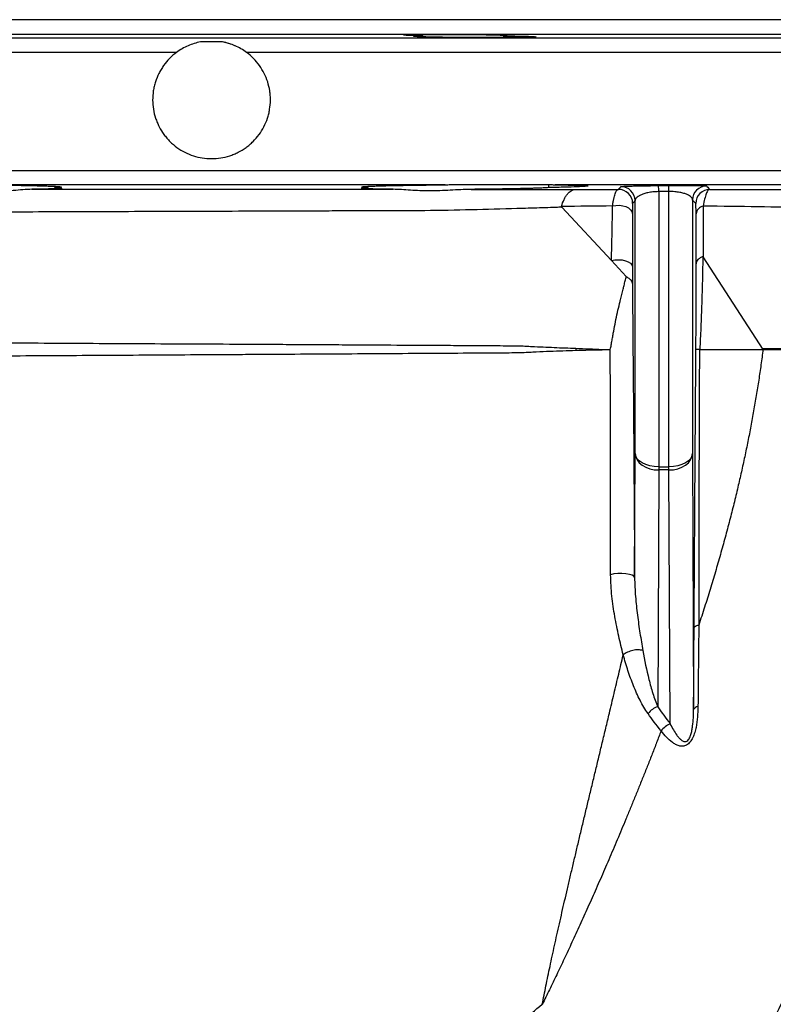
# Model space of a CAD drawing. Header units: millimetres. Extents: x 1880 to 3530, y 1446 to 3560.
# Tile 19 of 20: x 2769 to 3089, y 3142 to 3560. Entities that reach past the tile are written whole.
import ezdxf

# ---------------------------------------------------------------- set-up
doc = ezdxf.new("R2010")
doc.units = ezdxf.units.MM
doc.header["$LTSCALE"] = 2

msp = doc.modelspace()

# ---------------------------------------------------------------- linework, layer by layer
at = {"color": 7, "linetype": 'Continuous', "lineweight": 25}
for p, q in [((3220.23, 3559.88), (2480.23, 3559.88)), ((2939.98, 3552.57), (2939.98, 3553.04)), ((2974.27, 3552.27), (2974.27, 3553.04)), ((2949.46, 3489.78), (2751, 3489.78)), ((2783.74, 3488.6), (2783.74, 3489.14)), ((2916.72, 3488.6), (2916.72, 3489.15)), ((2951.69, 3489.88), (2994.44, 3489.88)), ((2993.39, 3488.6), (2993.39, 3489.88)), ((3167.97, 3489.78), (2996.09, 3489.78)), ((3040.01, 3489.44), (3044.36, 3489.47)), ((3044.4, 3486.91), (3040.06, 3486.88)), ((3040.06, 3486.88), (3040.06, 3370.03)), ((3044.4, 3370.03), (3044.4, 3486.91)), ((3030.06, 3375.67), (3030.06, 3483.07)), ((3054.4, 3483.35), (3054.4, 3375.67)), ((3020, 3457.59), (2998.87, 3480.26)), ((3026.3, 3450.83), (3020, 3457.59)), ((3084.4, 3419.88), (3058.93, 3459.21)), ((3055.86, 3419.88), (3055.86, 3419.88)), ((3057.5, 3419.88), (3084.4, 3419.88)), ((3029.83, 3323.16), (3030.06, 3375.67)), ((3054.4, 3375.67), (3054.87, 3266.98)), ((3040.06, 3370.03), (3044.4, 3370.03)), ((3040.06, 3370.03), (3040.06, 3368.7)), ((3044.4, 3368.7), (3044.4, 3370.03)), ((3040.06, 3368.7), (3039.63, 3268.22)), ((3044.4, 3368.7), (3040.06, 3368.7)), ((3044.87, 3260.89), (3044.4, 3368.7))]:
    msp.add_line(p, q, dxfattribs=at)
at = {"color": 8, "linetype": 'Continuous', "lineweight": 25}
for p, q in [((3227.89, 3553.66), (2472.57, 3553.66)), ((3324.34, 3551.98), (2376.13, 3551.98)), ((2835.37, 3545.98), (2370.23, 3545.98)), ((3330.23, 3545.98), (2865.09, 3545.98)), ((3330.23, 3495.77), (2370.23, 3495.77))]:
    msp.add_line(p, q, dxfattribs=at)
at = {"color": 7, "linetype": 'Continuous', "lineweight": 25, "flags": 128}
for points in [[(2860.13, 3548.83), (2858.98, 3549.3), (2854.93, 3550.43)], [(3020.48, 3480.79), (3021.89, 3481.05), (3023.37, 3481.1), (3024.81, 3480.92), (3026.14, 3480.53), (3027.28, 3479.95), (3028.15, 3479.22), (3028.71, 3478.39), (3028.91, 3477.49)], [(3020, 3457.59), (3021.44, 3457.87), (3022.97, 3457.97), (3024.49, 3457.86), (3025.92, 3457.57), (3027.14, 3457.11), (3028.09, 3456.51), (3028.69, 3455.8), (3028.92, 3455.05)], [(3040.06, 3370.03), (3038.13, 3370.14), (3036.27, 3370.46), (3034.56, 3370.98), (3033.05, 3371.68), (3031.8, 3372.53), (3030.87, 3373.5), (3030.28, 3374.56), (3030.06, 3375.67)], [(3030.06, 3375.67), (3030.28, 3374.31), (3030.87, 3373), (3031.8, 3371.79), (3033.05, 3370.74), (3034.56, 3369.88), (3036.27, 3369.23), (3038.13, 3368.83), (3040.06, 3368.7)], [(3054.4, 3375.67), (3054.18, 3374.56), (3053.59, 3373.5), (3052.66, 3372.53), (3051.41, 3371.68), (3049.91, 3370.98), (3048.19, 3370.46), (3046.33, 3370.14), (3044.4, 3370.03)], [(3044.4, 3368.7), (3046.33, 3368.83), (3048.19, 3369.23), (3049.91, 3369.88), (3051.41, 3370.74), (3052.66, 3371.79), (3053.59, 3373), (3054.18, 3374.31), (3054.4, 3375.67)], [(3029.83, 3323.16), (3029.55, 3323.63), (3028.8, 3324.05), (3027.62, 3324.4), (3026.13, 3324.63), (3024.45, 3324.74), (3022.71, 3324.71), (3021.07, 3324.55), (3019.66, 3324.26)]]:
    msp.add_lwpolyline(points, dxfattribs=at)
at = {"color": 7, "linetype": 'Continuous', "lineweight": 25}
for centre, radius, start, end in [((3023, 3481.83), 6, 0.5888, 90.4621), ((3024.06, 3483.01), 6, 0.5896, 90.3894), ((2947.22, 3486.57), 92.84, 0.1898, 1.7685), ((2953.29, 3486.6), 91.11, 0.1932, 1.8018), ((3060.4, 3483.29), 6, 90.4847, 179.4115), ((3061.81, 3481.83), 6, 90.5964, 179.4132), ((3059.89, 3476.82), 4.03, 103.0056, 170.7816), ((3034.42, 3418.63), 29.57, 176.6266, 178.518), ((3042.65, 3259.6), 9.13, 109.3091, 141.3154), ((3056.87, 3266.03), 2.21, 93.8739, 154.7232)]:
    msp.add_arc(centre, radius, start, end, dxfattribs=at)
for points, knots in [([(2939.98, 3553.04), (2938.39, 3553.07), (2937.01, 3553.1), (2935.25, 3553.15), (2934.72, 3553.16), (2933.78, 3553.2), (2933.38, 3553.22), (2932.7, 3553.25), (2932.43, 3553.27), (2932.01, 3553.3), (2931.88, 3553.32), (2931.74, 3553.36), (2931.74, 3553.37), (2931.88, 3553.41), (2932.02, 3553.42), (2932.44, 3553.46), (2932.71, 3553.47), (2933.22, 3553.49), (2933.41, 3553.5), (2933.82, 3553.52), (2934.04, 3553.52), (2935.22, 3553.56), (2936.39, 3553.58), (2938.13, 3553.6), (2938.49, 3553.61), (2939.24, 3553.62), (2939.62, 3553.62), (2940.8, 3553.63), (2941.63, 3553.64), (2942.93, 3553.65), (2943.37, 3553.65), (2944.27, 3553.65), (2944.74, 3553.65), (2946.14, 3553.66), (2947.09, 3553.66), (2949.03, 3553.66), (2950.02, 3553.66), (2951.53, 3553.65), (2952.04, 3553.65), (2953.05, 3553.65), (2953.56, 3553.65), (2955.07, 3553.64), (2956.07, 3553.63), (2958.06, 3553.62), (2959.06, 3553.61), (2961.97, 3553.58), (2963.8, 3553.56), (2966.38, 3553.52), (2967.2, 3553.5), (2968.73, 3553.47), (2969.46, 3553.46), (2970.81, 3553.42), (2971.44, 3553.41), (2972.56, 3553.37), (2973.07, 3553.36), (2973.95, 3553.32), (2974.34, 3553.3), (2974.97, 3553.27), (2975.22, 3553.25), (2975.58, 3553.22), (2975.69, 3553.2), (2975.78, 3553.16), (2975.75, 3553.15), (2975.56, 3553.12), (2975.4, 3553.1), (2974.94, 3553.07), (2974.63, 3553.06), (2974.27, 3553.04)], [0, 0, 0, 0, 0.0625, 0.0625, 0.09375, 0.09375, 0.125, 0.125, 0.15625, 0.15625, 0.1875, 0.1875, 0.21875, 0.21875, 0.25, 0.25, 0.28125, 0.28125, 0.296875, 0.296875, 0.3125, 0.3125, 0.375, 0.375, 0.390625, 0.390625, 0.40625, 0.40625, 0.4375, 0.4375, 0.453125, 0.453125, 0.46875, 0.46875, 0.5, 0.5, 0.53125, 0.53125, 0.546875, 0.546875, 0.5625, 0.5625, 0.59375, 0.59375, 0.625, 0.625, 0.6875, 0.6875, 0.71875, 0.71875, 0.75, 0.75, 0.78125, 0.78125, 0.8125, 0.8125, 0.84375, 0.84375, 0.875, 0.875, 0.90625, 0.90625, 0.9375, 0.9375, 0.96875, 0.96875, 1, 1, 1, 1]), ([(2845.54, 3550.43), (2843.71, 3550.08), (2841.97, 3549.55), (2839.41, 3548.43), (2838.56, 3548.01), (2836.93, 3547.07), (2836.14, 3546.55), (2835.37, 3545.98)], [0, 0, 0, 0, 0.5, 0.5, 0.75, 0.75, 1, 1, 1, 1]), ([(2854.93, 3550.43), (2853.88, 3550.44), (2851.8, 3550.46), (2848.67, 3550.46), (2846.58, 3550.44), (2845.54, 3550.43)], [0, 0, 0, 0, 0.333335, 0.666665, 1, 1, 1, 1]), ([(2865.09, 3545.98), (2864.32, 3546.55), (2863.53, 3547.07), (2861.91, 3548), (2861.08, 3548.42), (2858.51, 3549.54), (2856.76, 3550.08), (2854.93, 3550.43)], [0, 0, 0, 0, 0.25, 0.25, 0.5, 0.5, 1, 1, 1, 1]), ([(2974.27, 3553.04), (2976.57, 3553.01), (2978.64, 3552.97), (2980.93, 3552.92), (2981.38, 3552.91), (2982.22, 3552.89), (2982.62, 3552.88), (2983.77, 3552.85), (2984.45, 3552.83), (2985.66, 3552.78), (2986.18, 3552.76), (2987.03, 3552.71), (2987.36, 3552.69), (2987.71, 3552.66), (2987.81, 3552.65), (2987.95, 3552.62), (2988, 3552.61), (2988.07, 3552.58), (2988.02, 3552.56), (2987.73, 3552.52), (2987.49, 3552.5), (2986.81, 3552.46), (2986.38, 3552.44), (2985.34, 3552.41), (2984.74, 3552.39), (2983.7, 3552.37), (2983.33, 3552.36), (2982.56, 3552.35), (2982.15, 3552.34), (2980.89, 3552.32), (2979.98, 3552.31), (2978.02, 3552.3), (2976.96, 3552.29), (2974.76, 3552.28), (2973.62, 3552.27), (2971.85, 3552.27), (2971.25, 3552.26), (2970.02, 3552.26), (2969.4, 3552.26), (2966.25, 3552.26), (2963.69, 3552.27), (2959.78, 3552.29), (2958.49, 3552.3), (2955.96, 3552.31), (2954.71, 3552.32), (2952.87, 3552.34), (2952.26, 3552.35), (2951.07, 3552.36), (2950.48, 3552.37), (2948.77, 3552.39), (2947.68, 3552.41), (2945.6, 3552.44), (2944.6, 3552.46), (2942.76, 3552.5), (2941.92, 3552.52), (2940.77, 3552.55), (2940.4, 3552.56), (2939.71, 3552.58), (2939.38, 3552.59), (2938.47, 3552.62), (2937.95, 3552.65), (2937.09, 3552.69), (2936.75, 3552.71), (2936.38, 3552.75), (2936.29, 3552.76), (2936.14, 3552.78), (2936.09, 3552.79), (2936.01, 3552.83), (2936.05, 3552.85), (2936.27, 3552.88), (2936.36, 3552.89), (2936.6, 3552.91), (2936.74, 3552.92), (2937.24, 3552.95), (2937.66, 3552.97), (2938.43, 3553), (2938.71, 3553.01), (2939.31, 3553.02), (2939.64, 3553.03), (2939.98, 3553.04)], [0, 0, 0, 0, 0.0625, 0.0625, 0.078125, 0.078125, 0.09375, 0.09375, 0.125, 0.125, 0.15625, 0.15625, 0.1875, 0.1875, 0.203125, 0.203125, 0.21875, 0.21875, 0.25, 0.25, 0.28125, 0.28125, 0.3125, 0.3125, 0.34375, 0.34375, 0.359375, 0.359375, 0.375, 0.375, 0.40625, 0.40625, 0.4375, 0.4375, 0.46875, 0.46875, 0.484375, 0.484375, 0.5, 0.5, 0.5625, 0.5625, 0.59375, 0.59375, 0.625, 0.625, 0.640625, 0.640625, 0.65625, 0.65625, 0.6875, 0.6875, 0.71875, 0.71875, 0.75, 0.75, 0.765625, 0.765625, 0.78125, 0.78125, 0.8125, 0.8125, 0.84375, 0.84375, 0.859375, 0.859375, 0.875, 0.875, 0.90625, 0.90625, 0.921875, 0.921875, 0.9375, 0.9375, 0.96875, 0.96875, 0.984375, 0.984375, 1, 1, 1, 1]), ([(2835.37, 3545.98), (2833.25, 3544.42), (2831.43, 3542.57), (2829.52, 3539.9), (2829.16, 3539.35), (2828.49, 3538.23), (2828.17, 3537.66), (2827.3, 3535.92), (2826.81, 3534.72), (2826.21, 3532.85), (2826.04, 3532.21), (2825.74, 3530.94), (2825.62, 3530.3), (2825.32, 3528.37), (2825.23, 3527.07), (2825.24, 3524.46), (2825.35, 3523.14), (2825.77, 3520.57), (2826.07, 3519.31), (2826.68, 3517.46), (2826.91, 3516.84), (2827.42, 3515.63), (2827.7, 3515.04), (2828.59, 3513.29), (2829.27, 3512.19), (2830.42, 3510.61), (2830.82, 3510.1), (2831.68, 3509.11), (2832.13, 3508.63), (2833.52, 3507.24), (2834.51, 3506.4), (2836.61, 3504.88), (2837.73, 3504.19), (2840.07, 3503), (2841.27, 3502.5), (2843.74, 3501.7), (2845.01, 3501.4), (2847.6, 3500.98), (2848.91, 3500.88), (2852.86, 3500.88), (2855.43, 3501.28), (2858.55, 3502.29), (2859.17, 3502.52), (2860.38, 3503.02), (2860.97, 3503.29), (2862.7, 3504.17), (2863.81, 3504.85), (2865.4, 3506), (2865.92, 3506.41), (2866.92, 3507.25), (2867.4, 3507.7), (2868.78, 3509.07), (2869.63, 3510.05), (2871.17, 3512.16), (2871.87, 3513.29), (2873.06, 3515.6), (2873.56, 3516.8), (2874.17, 3518.65), (2874.35, 3519.28), (2874.67, 3520.55), (2874.8, 3521.2), (2875.11, 3523.13), (2875.22, 3524.43), (2875.23, 3526.38), (2875.21, 3527.03), (2875.12, 3528.33), (2875.05, 3528.99), (2874.75, 3530.93), (2874.45, 3532.2), (2873.67, 3534.67), (2873.18, 3535.89), (2872, 3538.24), (2871.33, 3539.35), (2869.82, 3541.46), (2868.99, 3542.46), (2867.14, 3544.34), (2866.15, 3545.2), (2865.09, 3545.98)], [0, 0, 0, 0, 0.0625, 0.0625, 0.078125, 0.078125, 0.09375, 0.09375, 0.125, 0.125, 0.140625, 0.140625, 0.15625, 0.15625, 0.1875, 0.1875, 0.21875, 0.21875, 0.25, 0.25, 0.265625, 0.265625, 0.28125, 0.28125, 0.3125, 0.3125, 0.328125, 0.328125, 0.34375, 0.34375, 0.375, 0.375, 0.40625, 0.40625, 0.4375, 0.4375, 0.46875, 0.46875, 0.5, 0.5, 0.5625, 0.5625, 0.578125, 0.578125, 0.59375, 0.59375, 0.625, 0.625, 0.640625, 0.640625, 0.65625, 0.65625, 0.6875, 0.6875, 0.71875, 0.71875, 0.75, 0.75, 0.765625, 0.765625, 0.78125, 0.78125, 0.8125, 0.8125, 0.828125, 0.828125, 0.84375, 0.84375, 0.875, 0.875, 0.90625, 0.90625, 0.9375, 0.9375, 0.96875, 0.96875, 1, 1, 1, 1]), ([(2773.99, 3487.87), (2772.77, 3487.86), (2771.5, 3487.78), (2768.85, 3487.57), (2767.47, 3487.44), (2765.31, 3487.26), (2764.58, 3487.2), (2763.09, 3487.1), (2762.33, 3487.05), (2760.03, 3486.93), (2758.48, 3486.89), (2755.32, 3486.89), (2753.71, 3486.94), (2751.26, 3487.05), (2750.43, 3487.1), (2748.79, 3487.2), (2747.97, 3487.26), (2745.51, 3487.44), (2743.88, 3487.57), (2740.63, 3487.78), (2739.01, 3487.86), (2737.39, 3487.88)], [0, 0, 0, 0, 0.125, 0.125, 0.25, 0.25, 0.3125, 0.3125, 0.375, 0.375, 0.5, 0.5, 0.625, 0.625, 0.6875, 0.6875, 0.75, 0.75, 0.875, 0.875, 1, 1, 1, 1]), ([(2751, 3489.78), (2754.19, 3489.75), (2757.25, 3489.72), (2761.63, 3489.67), (2763.05, 3489.65), (2765.13, 3489.62), (2765.81, 3489.61), (2767.15, 3489.59), (2767.81, 3489.58), (2771.01, 3489.52), (2773.34, 3489.48), (2776.48, 3489.4), (2777.47, 3489.37), (2779.29, 3489.32), (2780.13, 3489.3), (2781.65, 3489.24), (2782.34, 3489.21), (2783.56, 3489.16), (2784.1, 3489.13), (2785.47, 3489.04), (2786.04, 3488.99), (2786.41, 3488.9), (2786.45, 3488.87), (2786.38, 3488.83), (2786.33, 3488.82), (2786.2, 3488.79), (2786.12, 3488.77), (2785.58, 3488.71), (2784.83, 3488.65), (2783.74, 3488.6)], [0, 0, 0, 0, 0.125, 0.125, 0.1875, 0.1875, 0.21875, 0.21875, 0.25, 0.25, 0.375, 0.375, 0.4375, 0.4375, 0.5, 0.5, 0.5625, 0.5625, 0.625, 0.625, 0.75, 0.75, 0.8125, 0.8125, 0.84375, 0.84375, 0.875, 0.875, 1, 1, 1, 1]), ([(2783.74, 3488.6), (2784.51, 3488.57), (2785.12, 3488.53), (2786.06, 3488.46), (2786.38, 3488.43), (2786.64, 3488.38), (2786.69, 3488.36), (2786.71, 3488.32), (2786.68, 3488.31), (2786.48, 3488.26), (2786.2, 3488.22), (2785.34, 3488.16), (2784.75, 3488.13), (2783.31, 3488.07), (2782.45, 3488.04), (2780.96, 3488), (2780.42, 3487.98), (2779.29, 3487.96), (2778.69, 3487.95), (2776.81, 3487.91), (2775.45, 3487.89), (2773.99, 3487.87)], [0, 0, 0, 0, 0.125, 0.125, 0.25, 0.25, 0.3125, 0.3125, 0.375, 0.375, 0.5, 0.5, 0.625, 0.625, 0.75, 0.75, 0.8125, 0.8125, 0.875, 0.875, 1, 1, 1, 1]), ([(2773.99, 3487.87), (2786.51, 3487.87), (2799.19, 3487.87), (2815.22, 3487.87), (2818.43, 3487.87), (2824.89, 3487.87), (2828.12, 3487.87), (2837.84, 3487.87), (2844.3, 3487.87), (2863.64, 3487.87), (2876.48, 3487.87), (2895.64, 3487.87), (2902.01, 3487.87), (2911.55, 3487.86), (2914.73, 3487.86), (2921.07, 3487.86), (2924.24, 3487.86), (2927.4, 3487.86)], [0, 0, 0, 0, 0.25, 0.25, 0.3125, 0.3125, 0.375, 0.375, 0.5, 0.5, 0.75, 0.75, 0.875, 0.875, 0.9375, 0.9375, 1, 1, 1, 1]), ([(2927.4, 3487.86), (2925.85, 3487.88), (2924.42, 3487.9), (2922.42, 3487.93), (2921.78, 3487.95), (2920.58, 3487.97), (2920.01, 3487.98), (2918.42, 3488.02), (2917.5, 3488.05), (2915.94, 3488.11), (2915.3, 3488.15), (2914.35, 3488.21), (2914.04, 3488.25), (2913.8, 3488.3), (2913.76, 3488.32), (2913.76, 3488.35), (2913.8, 3488.37), (2914.04, 3488.42), (2914.36, 3488.46), (2915.31, 3488.53), (2915.93, 3488.57), (2916.72, 3488.6)], [0, 0, 0, 0, 0.125, 0.125, 0.1875, 0.1875, 0.25, 0.25, 0.375, 0.375, 0.5, 0.5, 0.625, 0.625, 0.6875, 0.6875, 0.75, 0.75, 0.875, 0.875, 1, 1, 1, 1]), ([(2916.72, 3488.6), (2916.18, 3488.63), (2915.72, 3488.65), (2914.96, 3488.71), (2914.66, 3488.73), (2914.02, 3488.82), (2913.93, 3488.87), (2914.23, 3488.94), (2914.32, 3488.96), (2914.52, 3488.99), (2914.65, 3489), (2915.09, 3489.05), (2915.46, 3489.07), (2916.81, 3489.16), (2918.03, 3489.21), (2920.35, 3489.3), (2921.19, 3489.32), (2923.01, 3489.38), (2923.98, 3489.4), (2926.06, 3489.45), (2927.17, 3489.47), (2928.93, 3489.51), (2929.53, 3489.52), (2930.77, 3489.54), (2931.4, 3489.55), (2934.6, 3489.61), (2937.35, 3489.65), (2941, 3489.69), (2941.75, 3489.7), (2943.26, 3489.72), (2944.02, 3489.72), (2946.33, 3489.75), (2947.89, 3489.76), (2949.46, 3489.78)], [0, 0, 0, 0, 0.0625, 0.0625, 0.125, 0.125, 0.25, 0.25, 0.28125, 0.28125, 0.3125, 0.3125, 0.375, 0.375, 0.5, 0.5, 0.5625, 0.5625, 0.625, 0.625, 0.6875, 0.6875, 0.71875, 0.71875, 0.75, 0.75, 0.875, 0.875, 0.90625, 0.90625, 0.9375, 0.9375, 1, 1, 1, 1]), ([(2960.4, 3487.85), (2958.93, 3487.84), (2957.46, 3487.78), (2954.53, 3487.64), (2953.06, 3487.55), (2950.12, 3487.39), (2948.65, 3487.32), (2945.71, 3487.21), (2944.27, 3487.18), (2941.44, 3487.18), (2940.05, 3487.21), (2937.33, 3487.32), (2935.99, 3487.39), (2932.07, 3487.64), (2929.65, 3487.84), (2927.4, 3487.86)], [0, 0, 0, 0, 0.125, 0.125, 0.25, 0.25, 0.375, 0.375, 0.5, 0.5, 0.625, 0.625, 0.75, 0.75, 1, 1, 1, 1]), ([(2993.39, 3488.6), (2993.1, 3488.57), (2992.64, 3488.53), (2991.42, 3488.46), (2990.65, 3488.42), (2989.25, 3488.36), (2988.75, 3488.35), (2987.67, 3488.31), (2987.1, 3488.29), (2985.29, 3488.24), (2983.95, 3488.2), (2981.74, 3488.15), (2980.96, 3488.14), (2979.37, 3488.1), (2978.55, 3488.09), (2976.02, 3488.04), (2974.24, 3488.01), (2971.43, 3487.97), (2970.47, 3487.96), (2968.51, 3487.94), (2967.52, 3487.92), (2964.53, 3487.89), (2962.49, 3487.87), (2960.4, 3487.85)], [0, 0, 0, 0, 0.125, 0.125, 0.25, 0.25, 0.3125, 0.3125, 0.375, 0.375, 0.5, 0.5, 0.5625, 0.5625, 0.625, 0.625, 0.75, 0.75, 0.8125, 0.8125, 0.875, 0.875, 1, 1, 1, 1]), ([(2960.4, 3487.85), (2967.96, 3487.85), (2975.42, 3487.85), (2990.14, 3487.84), (2997.41, 3487.84), (3004.58, 3487.83)], [0, 0, 0, 0, 0.5, 0.5, 1, 1, 1, 1]), ([(2996.09, 3489.78), (2997.24, 3489.76), (2998.34, 3489.75), (3000.4, 3489.72), (3001.38, 3489.7), (3004.07, 3489.65), (3005.56, 3489.61), (3007.05, 3489.55), (3007.33, 3489.54), (3007.85, 3489.52), (3008.09, 3489.51), (3008.75, 3489.47), (3009.1, 3489.45), (3009.92, 3489.38), (3010.13, 3489.32), (3009.94, 3489.24), (3009.8, 3489.21), (3009.34, 3489.16), (3009.02, 3489.13), (3008.24, 3489.07), (3007.76, 3489.05), (3006.65, 3488.99), (3006.01, 3488.96), (3003.87, 3488.87), (3002.16, 3488.82), (2999.18, 3488.74), (2998.1, 3488.71), (2995.83, 3488.65), (2994.64, 3488.63), (2993.39, 3488.6)], [0, 0, 0, 0, 0.0625, 0.0625, 0.125, 0.125, 0.25, 0.25, 0.28125, 0.28125, 0.3125, 0.3125, 0.375, 0.375, 0.5, 0.5, 0.5625, 0.5625, 0.625, 0.625, 0.6875, 0.6875, 0.75, 0.75, 0.875, 0.875, 0.9375, 0.9375, 1, 1, 1, 1]), ([(2998.77, 3480.56), (2999.09, 3481.66), (2999.46, 3482.65), (3000.09, 3483.98), (3000.31, 3484.4), (3000.78, 3485.17), (3001.02, 3485.52), (3001.53, 3486.14), (3001.78, 3486.42), (3002.32, 3486.91), (3002.6, 3487.12), (3003.15, 3487.46), (3003.44, 3487.59), (3003.86, 3487.72), (3004.01, 3487.76), (3004.29, 3487.81), (3004.44, 3487.83), (3004.58, 3487.83)], [0, 0, 0, 0, 0.25, 0.25, 0.375, 0.375, 0.5, 0.5, 0.625, 0.625, 0.75, 0.75, 0.875, 0.875, 0.9375, 0.9375, 1, 1, 1, 1]), ([(3020.48, 3480.79), (3020.55, 3481.34), (3020.63, 3481.86), (3020.79, 3482.84), (3020.88, 3483.31), (3021.15, 3484.59), (3021.35, 3485.32), (3021.67, 3486.23), (3021.78, 3486.5), (3022.01, 3486.96), (3022.12, 3487.16), (3022.36, 3487.47), (3022.47, 3487.6), (3022.71, 3487.77), (3022.83, 3487.82), (3022.95, 3487.83)], [0, 0, 0, 0, 0.125, 0.125, 0.25, 0.25, 0.5, 0.5, 0.625, 0.625, 0.75, 0.75, 0.875, 0.875, 1, 1, 1, 1]), ([(3022.95, 3487.83), (3023.01, 3487.89), (3023.07, 3487.95), (3023.12, 3488.02), (3023.35, 3488.27), (3023.58, 3488.52), (3023.81, 3488.77), (3023.88, 3488.85), (3023.95, 3488.93), (3024.02, 3489.01)], [0, 0, 0, 0, 0.006, 0.006, 0.006, 0.03, 0.03, 0.03, 0.03739642, 0.03739642, 0.03739642, 0.03739642]), ([(3024.02, 3489.01), (3024.03, 3489.03), (3024.13, 3489.05), (3024.5, 3489.09), (3024.76, 3489.11), (3025.28, 3489.14), (3025.48, 3489.15), (3025.91, 3489.17), (3026.15, 3489.18), (3026.67, 3489.2), (3026.95, 3489.21), (3027.55, 3489.23), (3027.88, 3489.24), (3028.92, 3489.27), (3029.69, 3489.29), (3030.98, 3489.32), (3031.44, 3489.32), (3032.38, 3489.34), (3032.86, 3489.35), (3033.87, 3489.37), (3034.39, 3489.37), (3035.47, 3489.39), (3036.02, 3489.4), (3037.7, 3489.42), (3038.84, 3489.43), (3040.01, 3489.44)], [0, 0, 0, 0, 0.125, 0.125, 0.25, 0.25, 0.3125, 0.3125, 0.375, 0.375, 0.4375, 0.4375, 0.5, 0.5, 0.625, 0.625, 0.6875, 0.6875, 0.75, 0.75, 0.8125, 0.8125, 0.875, 0.875, 1, 1, 1, 1]), ([(3040.06, 3486.88), (3039.22, 3486.87), (3038.41, 3486.82), (3037.24, 3486.7), (3036.87, 3486.65), (3036.15, 3486.54), (3035.82, 3486.48), (3034.85, 3486.28), (3034.26, 3486.12), (3033.23, 3485.8), (3032.78, 3485.62), (3031.98, 3485.26), (3031.65, 3485.07), (3031.07, 3484.68), (3030.84, 3484.48), (3030.27, 3483.88), (3030.08, 3483.48), (3030.06, 3483.07)], [0, 0, 0, 0, 0.125, 0.125, 0.1875, 0.1875, 0.25, 0.25, 0.375, 0.375, 0.5, 0.5, 0.625, 0.625, 0.75, 0.75, 1, 1, 1, 1]), ([(3044.36, 3489.47), (3044.95, 3489.47), (3045.53, 3489.48), (3046.69, 3489.48), (3047.26, 3489.48), (3048.93, 3489.49), (3049.99, 3489.49), (3051.52, 3489.49), (3052.01, 3489.49), (3052.95, 3489.49), (3053.4, 3489.48), (3054.25, 3489.48), (3054.66, 3489.47), (3055.44, 3489.47), (3055.81, 3489.46), (3056.85, 3489.45), (3057.45, 3489.44), (3058.23, 3489.42), (3058.46, 3489.41), (3058.9, 3489.4), (3059.1, 3489.39), (3059.62, 3489.37), (3059.88, 3489.36), (3060.24, 3489.33), (3060.34, 3489.31), (3060.35, 3489.29)], [0, 0, 0, 0, 0.0625, 0.0625, 0.125, 0.125, 0.25, 0.25, 0.3125, 0.3125, 0.375, 0.375, 0.4375, 0.4375, 0.5, 0.5, 0.625, 0.625, 0.6875, 0.6875, 0.75, 0.75, 0.875, 0.875, 1, 1, 1, 1]), ([(3054.4, 3483.35), (3054.38, 3483.76), (3054.2, 3484.15), (3053.63, 3484.73), (3053.4, 3484.93), (3052.83, 3485.3), (3052.49, 3485.48), (3051.71, 3485.82), (3051.25, 3485.99), (3050.22, 3486.29), (3049.65, 3486.43), (3048.34, 3486.67), (3047.62, 3486.76), (3046.07, 3486.89), (3045.24, 3486.92), (3044.4, 3486.91)], [0, 0, 0, 0, 0.25, 0.25, 0.375, 0.375, 0.5, 0.5, 0.625, 0.625, 0.75, 0.75, 0.875, 0.875, 1, 1, 1, 1]), ([(3061.74, 3487.83), (3061.49, 3487.81), (3061.23, 3487.64), (3060.85, 3487.18), (3060.73, 3486.98), (3060.48, 3486.53), (3060.35, 3486.26), (3060.11, 3485.66), (3059.99, 3485.32), (3059.77, 3484.58), (3059.66, 3484.18), (3059.34, 3482.87), (3059.15, 3481.87), (3058.98, 3480.75)], [0, 0, 0, 0, 0.25, 0.25, 0.375, 0.375, 0.5, 0.5, 0.625, 0.625, 0.75, 0.75, 1, 1, 1, 1]), ([(3060.35, 3489.29), (3060.41, 3489.23), (3060.46, 3489.17), (3060.52, 3489.11), (3060.75, 3488.87), (3060.97, 3488.63), (3061.19, 3488.39), (3061.38, 3488.2), (3061.56, 3488.02), (3061.74, 3487.83)], [0, 0, 0, 0, 0.006, 0.006, 0.006, 0.03, 0.03, 0.03, 0.0495539, 0.0495539, 0.0495539, 0.0495539]), ([(2998.87, 3480.26), (2998.48, 3480.25), (2998.08, 3480.23), (2997.3, 3480.21), (2996.13, 3480.17), (2993.38, 3480.08), (2991.02, 3480), (2986.28, 3479.85), (2983.1, 3479.75), (2973.51, 3479.46), (2967.06, 3479.29), (2954.01, 3478.99), (2947.41, 3478.87), (2937.41, 3478.75), (2934.06, 3478.72), (2929, 3478.7), (2927.31, 3478.7), (2923.93, 3478.7), (2922.23, 3478.72), (2918.84, 3478.72), (2917.14, 3478.72), (2913.75, 3478.7), (2912.05, 3478.7), (2906.95, 3478.68), (2903.55, 3478.67), (2893.32, 3478.63), (2886.48, 3478.61), (2865.93, 3478.54), (2852.16, 3478.49), (2834.86, 3478.44), (2831.39, 3478.43), (2824.46, 3478.41), (2821.01, 3478.39), (2810.69, 3478.36), (2803.85, 3478.34), (2783.48, 3478.26), (2770.08, 3478.21), (2743.64, 3478.1), (2730.6, 3478.03), (2714.52, 3477.94), (2711.32, 3477.93), (2704.97, 3477.89), (2701.81, 3477.87), (2692.42, 3477.81), (2686.25, 3477.77), (2680.17, 3477.72)], [0, 0, 0, 0, 0.003906, 0.003906, 0.007812, 0.015625, 0.03125, 0.03125, 0.0625, 0.0625, 0.125, 0.125, 0.1875, 0.1875, 0.21875, 0.21875, 0.234375, 0.234375, 0.25, 0.25, 0.265625, 0.265625, 0.28125, 0.28125, 0.3125, 0.3125, 0.375, 0.375, 0.5, 0.5, 0.53125, 0.53125, 0.5625, 0.5625, 0.625, 0.625, 0.75, 0.75, 0.875, 0.875, 0.90625, 0.90625, 0.9375, 0.9375, 1, 1, 1, 1]), ([(2998.77, 3480.56), (2998.75, 3480.5), (2998.76, 3480.44), (2998.8, 3480.34), (2998.83, 3480.3), (2998.87, 3480.26)], [0, 0, 0, 0, 0.5, 0.5, 1, 1, 1, 1]), ([(3020, 3457.59), (3020.12, 3461.67), (3020.21, 3465.62), (3020.37, 3473.33), (3020.43, 3477.09), (3020.48, 3480.79)], [0, 0, 0, 0, 0.5, 0.5, 1, 1, 1, 1]), ([(3029, 3481.89), (3028.99, 3481.88), (3028.98, 3481.77), (3028.96, 3481.48), (3028.96, 3481.37), (3028.95, 3481.08), (3028.94, 3480.92), (3028.93, 3480.36), (3028.93, 3479.91), (3028.92, 3478.83), (3028.92, 3478.2), (3028.91, 3477.49)], [0, 0, 0, 0, 0.25, 0.25, 0.375, 0.375, 0.5, 0.5, 0.75, 0.75, 1, 1, 1, 1]), ([(3055.9, 3477.47), (3055.9, 3478.2), (3055.9, 3478.85), (3055.89, 3479.94), (3055.88, 3480.39), (3055.87, 3480.94), (3055.86, 3481.1), (3055.85, 3481.38), (3055.85, 3481.5), (3055.83, 3481.78), (3055.82, 3481.88), (3055.8, 3481.89)], [0, 0, 0, 0, 0.25, 0.25, 0.5, 0.5, 0.625, 0.625, 0.75, 0.75, 1, 1, 1, 1]), ([(3028.91, 3477.49), (3028.91, 3473.9), (3028.91, 3470.26), (3028.91, 3464.66), (3028.91, 3462.77), (3028.91, 3458.95), (3028.92, 3457.02), (3028.92, 3455.05)], [0, 0, 0, 0, 0.5, 0.5, 0.75, 0.75, 1, 1, 1, 1]), ([(3058.78, 3459.3), (3058.35, 3459.14), (3057.97, 3458.95), (3057.27, 3458.51), (3056.97, 3458.26), (3056.48, 3457.74), (3056.28, 3457.45), (3056.08, 3457.01), (3056.03, 3456.86), (3055.96, 3456.56), (3055.94, 3456.41), (3055.94, 3456.26)], [0, 0, 0, 0, 0.25, 0.25, 0.5, 0.5, 0.75, 0.75, 0.875, 0.875, 1, 1, 1, 1]), ([(3058.78, 3459.3), (3058.74, 3456.29), (3058.68, 3453.25), (3058.55, 3447.05), (3058.47, 3443.89), (3058.31, 3439.03), (3058.26, 3437.38), (3058.14, 3434.05), (3058.07, 3432.34), (3057.92, 3428.89), (3057.85, 3427.13), (3057.72, 3424.45), (3057.68, 3423.55), (3057.59, 3421.72), (3057.54, 3420.8), (3057.5, 3419.88)], [0, 0, 0, 0, 0.25, 0.25, 0.5, 0.5, 0.625, 0.625, 0.75, 0.75, 0.875, 0.875, 0.9375, 0.9375, 1, 1, 1, 1]), ([(3058.93, 3459.21), (3058.92, 3459.23), (3058.91, 3459.24), (3058.89, 3459.26), (3058.88, 3459.27), (3058.86, 3459.29), (3058.84, 3459.3), (3058.83, 3459.3), (3058.83, 3459.3), (3058.82, 3459.3), (3058.81, 3459.3), (3058.8, 3459.3), (3058.79, 3459.3), (3058.79, 3459.3), (3058.79, 3459.3), (3058.78, 3459.3)], [0, 0, 0, 0, 0.000042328, 0.000042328, 0.000042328, 0.0000878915, 0.0000878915, 0.0000878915, 0.0001065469, 0.0001065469, 0.0001065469, 0.0001219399, 0.0001219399, 0.0001219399, 0.0001265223, 0.0001265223, 0.0001265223, 0.0001265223]), ([(3028.92, 3455.05), (3028.92, 3454.26), (3028.92, 3453.51), (3028.92, 3452.11), (3028.92, 3451.45), (3028.91, 3450.2), (3028.91, 3449.61), (3028.9, 3448.53), (3028.89, 3448.03), (3028.88, 3447.59)], [0, 0, 0, 0, 0.25, 0.25, 0.5, 0.5, 0.75, 0.75, 1, 1, 1, 1]), ([(3055.86, 3419.88), (3055.87, 3421.59), (3055.88, 3423.27), (3055.9, 3426.56), (3055.91, 3428.17), (3055.92, 3431.34), (3055.92, 3432.9), (3055.93, 3435.98), (3055.93, 3437.49), (3055.94, 3441.97), (3055.94, 3444.9), (3055.94, 3450.65), (3055.94, 3453.47), (3055.94, 3456.26)], [0, 0, 0, 0, 0.125, 0.125, 0.25, 0.25, 0.375, 0.375, 0.5, 0.5, 0.75, 0.75, 1, 1, 1, 1]), ([(3019.5, 3419.88), (3019.57, 3420.2), (3019.71, 3420.84), (3019.91, 3421.82), (3020.09, 3422.8), (3020.27, 3423.78), (3020.43, 3424.76), (3020.66, 3426.07), (3021.3, 3429.67), (3022.24, 3434.23), (3023.26, 3438.64), (3023.88, 3441.2), (3024.38, 3443.24), (3024.89, 3445.26), (3025.39, 3447.2), (3025.84, 3448.98), (3026.16, 3450.23), (3026.3, 3450.83)], [0, 0, 0, 0, 0.031122, 0.062312, 0.093584, 0.124951, 0.156301, 0.187641, 0.250277, 0.500493, 0.625442, 0.677695, 0.750201, 0.824513, 0.874949, 0.941257, 1, 1, 1, 1]), ([(3026.3, 3450.83), (3026.71, 3450.6), (3027.07, 3450.36), (3027.7, 3449.85), (3027.97, 3449.58), (3028.41, 3449.02), (3028.57, 3448.74), (3028.75, 3448.31), (3028.8, 3448.16), (3028.86, 3447.87), (3028.88, 3447.73), (3028.88, 3447.59)], [0, 0, 0, 0, 0.25, 0.25, 0.5, 0.5, 0.75, 0.75, 0.875, 0.875, 1, 1, 1, 1]), ([(3028.88, 3447.59), (3028.98, 3437.07), (3029.07, 3426.58), (3029.25, 3405.67), (3029.34, 3395.25), (3029.46, 3379.67), (3029.49, 3374.49), (3029.57, 3364.14), (3029.6, 3358.97), (3029.71, 3343.53), (3029.77, 3333.31), (3029.83, 3323.16)], [0, 0, 0, 0, 0.25, 0.25, 0.5, 0.5, 0.625, 0.625, 0.75, 0.75, 1, 1, 1, 1]), ([(3179.11, 3434.27), (3178.64, 3428.47), (3178.11, 3422.68), (3176.93, 3411.13), (3176.28, 3405.37), (3174.14, 3388.13), (3172.48, 3376.71), (3166.77, 3342.64), (3162.02, 3320.18), (3150.65, 3275.75), (3144.03, 3253.79), (3128.87, 3210.38), (3120.34, 3188.93), (3108.47, 3162.44), (3106.04, 3157.16), (3101.07, 3146.66), (3098.53, 3141.45), (3090.76, 3125.91), (3085.37, 3115.7), (3074.2, 3095.54), (3068.41, 3085.6), (3056.42, 3065.99), (3050.23, 3056.32), (3037.44, 3037.26), (3030.85, 3027.87), (3017.25, 3009.36), (3010.25, 3000.24), (2988.65, 2973.3), (2973.43, 2955.89), (2957.37, 2939.05)], [0, 0, 0, 0, 0.03125, 0.03125, 0.0625, 0.0625, 0.125, 0.125, 0.25, 0.25, 0.375, 0.375, 0.5, 0.5, 0.53125, 0.53125, 0.5625, 0.5625, 0.625, 0.625, 0.6875, 0.6875, 0.75, 0.75, 0.8125, 0.8125, 0.875, 0.875, 1, 1, 1, 1]), ([(2680.05, 3423.19), (2692.47, 3423.11), (2705.24, 3423.03), (2724.9, 3422.91), (2731.55, 3422.87), (2741.64, 3422.82), (2745.03, 3422.8), (2751.83, 3422.76), (2755.24, 3422.74), (2772.32, 3422.64), (2786.1, 3422.57), (2806.92, 3422.45), (2813.89, 3422.41), (2827.89, 3422.34), (2834.91, 3422.3), (2849.02, 3422.23), (2856.1, 3422.19), (2866.77, 3422.13), (2870.33, 3422.11), (2877.43, 3422.07), (2880.98, 3422.05), (2888.06, 3422.01), (2891.6, 3421.99), (2898.63, 3421.95), (2902.13, 3421.93), (2912.58, 3421.86), (2919.49, 3421.82), (2933.17, 3421.74), (2939.95, 3421.7), (2950.03, 3421.64), (2953.37, 3421.62), (2960.02, 3421.57), (2963.34, 3421.56), (2968.28, 3421.52), (2969.92, 3421.51), (2973.2, 3421.49), (2974.84, 3421.48), (2977.28, 3421.46), (2978.1, 3421.45), (2979.72, 3421.43), (2980.54, 3421.41), (2982.15, 3421.36), (2982.96, 3421.34), (2984.57, 3421.25), (2985.37, 3421.19), (2987.77, 3421.05), (2989.37, 3420.99), (2992.54, 3420.87), (2994.11, 3420.8), (2997.24, 3420.66), (2998.79, 3420.6), (3001.86, 3420.49), (3003.39, 3420.44), (3004.9, 3420.37)], [0, 0, 0, 0, 0.125, 0.125, 0.1875, 0.1875, 0.21875, 0.21875, 0.25, 0.25, 0.375, 0.375, 0.4375, 0.4375, 0.5, 0.5, 0.5625, 0.5625, 0.59375, 0.59375, 0.625, 0.625, 0.65625, 0.65625, 0.6875, 0.6875, 0.75, 0.75, 0.8125, 0.8125, 0.84375, 0.84375, 0.875, 0.875, 0.890625, 0.890625, 0.90625, 0.90625, 0.914062, 0.914062, 0.921875, 0.921875, 0.929687, 0.929687, 0.9375, 0.9375, 0.953125, 0.953125, 0.96875, 0.96875, 0.984375, 0.984375, 1, 1, 1, 1]), ([(2953.05, 2943.2), (2968.52, 2959.41), (2983.2, 2976.17), (3011.04, 3010.7), (3024.2, 3028.49), (3042.82, 3055.93), (3048.83, 3065.2), (3060.49, 3084.01), (3066.13, 3093.54), (3077.03, 3112.86), (3082.29, 3122.65), (3092.44, 3142.48), (3097.32, 3152.54), (3106.68, 3172.89), (3111.15, 3183.17), (3117.54, 3198.7), (3119.61, 3203.9), (3123.65, 3214.35), (3125.62, 3219.6), (3135.17, 3245.9), (3141.88, 3267.15), (3153.5, 3310.08), (3158.42, 3331.74), (3166.47, 3375.5), (3169.6, 3397.58), (3171.81, 3419.88)], [0, 0, 0, 0, 0.125, 0.125, 0.25, 0.25, 0.3125, 0.3125, 0.375, 0.375, 0.4375, 0.4375, 0.5, 0.5, 0.5625, 0.5625, 0.59375, 0.59375, 0.625, 0.625, 0.75, 0.75, 0.875, 0.875, 1, 1, 1, 1]), ([(3016.03, 3419.59), (3014.21, 3419.59), (3012.37, 3419.56), (3008.65, 3419.49), (3006.76, 3419.44), (3004.86, 3419.4)], [0, 0, 0, 0, 0.5, 0.5, 1, 1, 1, 1]), ([(3004.9, 3420.37), (3006.8, 3420.29), (3008.68, 3420.21), (3011.46, 3420.09), (3012.39, 3420.05), (3014.22, 3419.97), (3015.14, 3419.93), (3016.04, 3419.88)], [0, 0, 0, 0, 0.5, 0.5, 0.75, 0.75, 1, 1, 1, 1]), ([(3016.04, 3419.88), (3016.15, 3419.88), (3017.31, 3419.88), (3018.46, 3419.88), (3019.5, 3419.88)], [0.964575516, 0.964575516, 0.964575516, 0.964575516, 0.964843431, 0.967424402, 0.967424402, 0.967424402, 0.967424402]), ([(3019.66, 3324.26), (3019.66, 3332.08), (3019.65, 3339.94), (3019.63, 3355.75), (3019.62, 3363.7), (3019.6, 3379.66), (3019.58, 3387.66), (3019.54, 3403.73), (3019.52, 3411.79), (3019.5, 3419.88)], [0, 0, 0, 0, 0.25, 0.25, 0.5, 0.5, 0.75, 0.75, 1, 1, 1, 1]), ([(3055.08, 3301.82), (3055.2, 3321.4), (3055.32, 3340.95), (3055.52, 3370.42), (3055.58, 3380.27), (3055.72, 3400.03), (3055.79, 3409.94), (3055.86, 3419.88)], [0, 0, 0, 0, 0.5, 0.5, 0.75, 0.75, 1, 1, 1, 1]), ([(3057.5, 3419.88), (3057.24, 3419.88), (3057.01, 3419.88), (3056.61, 3419.88), (3056.44, 3419.88), (3056.16, 3419.88), (3056.05, 3419.88), (3055.91, 3419.88), (3055.87, 3419.88), (3055.86, 3419.88)], [0, 0, 0, 0, 0.25, 0.25, 0.5, 0.5, 0.75, 0.75, 1, 1, 1, 1]), ([(3057.35, 3419.88), (3057.3, 3410.02), (3057.26, 3400.2), (3057.18, 3380.61), (3057.16, 3370.86), (3057.09, 3341.66), (3057.08, 3322.28), (3057.09, 3302.89)], [0, 0, 0, 0, 0.25, 0.25, 0.5, 0.5, 1, 1, 1, 1]), ([(3084.38, 3419.9), (3084.23, 3418.82), (3083.94, 3416.64), (3083.49, 3413.38), (3083.01, 3410.13), (3082.52, 3406.87), (3082.01, 3403.61), (3081.48, 3400.36), (3080.93, 3397.1), (3080.37, 3393.85), (3079.78, 3390.59), (3079.18, 3387.34), (3078.56, 3384.09), (3077.91, 3380.84), (3077.25, 3377.6), (3076.57, 3374.35), (3075.88, 3371.11), (3075.16, 3367.86), (3074.42, 3364.62), (3073.38, 3360.12), (3071.97, 3354.33), (3070.17, 3347.22), (3068.26, 3340.04), (3066.25, 3332.78), (3064.12, 3325.43), (3061.89, 3317.99), (3059.55, 3310.46), (3057.91, 3305.43), (3057.09, 3302.89)], [0, 0, 0, 0, 0.027335, 0.054684, 0.0820474, 0.1094255, 0.1368187, 0.1642275, 0.1916523, 0.2190938, 0.2465527, 0.2740296, 0.3015253, 0.3290405, 0.3565757, 0.3841316, 0.4117086, 0.4393073, 0.4669283, 0.4945722, 0.554576, 0.6154465, 0.6772026, 0.7398641, 0.8034521, 0.8679887, 0.9334967, 1, 1, 1, 1]), ([(3084.12, 3420.3), (3084.32, 3420.31), (3084.53, 3420.31), (3084.93, 3420.31), (3085.53, 3420.31), (3086.13, 3420.31), (3087.32, 3420.32), (3088.11, 3420.32), (3090.47, 3420.34), (3092.02, 3420.34), (3096.6, 3420.36), (3099.58, 3420.37), (3108.25, 3420.4), (3113.72, 3420.43), (3121.43, 3420.46), (3123.92, 3420.46), (3128.74, 3420.46), (3131.07, 3420.46), (3135.55, 3420.48), (3137.7, 3420.49), (3141.82, 3420.5), (3143.78, 3420.51), (3147.54, 3420.51), (3149.32, 3420.51), (3152.69, 3420.53), (3154.27, 3420.54), (3157.25, 3420.54), (3158.64, 3420.54), (3161.23, 3420.55), (3162.44, 3420.55), (3165.76, 3420.56), (3167.6, 3420.56), (3170.53, 3420.58), (3171.61, 3420.57), (3172.31, 3420.57)], [0, 0, 0, 0, 0.003906, 0.003906, 0.007812, 0.015625, 0.015625, 0.03125, 0.03125, 0.0625, 0.0625, 0.125, 0.125, 0.25, 0.25, 0.3125, 0.3125, 0.375, 0.375, 0.4375, 0.4375, 0.5, 0.5, 0.5625, 0.5625, 0.625, 0.625, 0.6875, 0.6875, 0.75, 0.75, 0.875, 0.875, 1, 1, 1, 1]), ([(3084.39, 3419.88), (3090.68, 3419.88), (3096.66, 3419.88), (3108.01, 3419.88), (3113.38, 3419.88), (3120.98, 3419.88), (3123.44, 3419.88), (3127.01, 3419.88), (3128.18, 3419.88), (3130.48, 3419.88), (3131.61, 3419.88), (3137.16, 3419.88), (3141.23, 3419.88), (3148.62, 3419.88), (3151.96, 3419.88), (3157.91, 3419.88), (3160.52, 3419.88), (3163.91, 3419.88), (3164.94, 3419.88), (3166.83, 3419.88), (3167.69, 3419.88), (3169.95, 3419.88), (3171.07, 3419.88), (3171.81, 3419.88)], [0, 0, 0, 0, 0.125, 0.125, 0.25, 0.25, 0.3125, 0.3125, 0.34375, 0.34375, 0.375, 0.375, 0.5, 0.5, 0.625, 0.625, 0.75, 0.75, 0.8125, 0.8125, 0.875, 0.875, 1, 1, 1, 1]), ([(2982.28, 3418.45), (2982.09, 3418.44), (2981.9, 3418.44), (2981.53, 3418.43), (2980.96, 3418.41), (2980.39, 3418.4), (2979.26, 3418.39), (2978.5, 3418.38), (2976.23, 3418.37), (2974.71, 3418.36), (2970.14, 3418.33), (2967.09, 3418.31), (2957.88, 3418.25), (2951.69, 3418.21), (2932.98, 3418.09), (2920.3, 3418), (2901, 3417.89), (2894.51, 3417.85), (2881.44, 3417.77), (2874.89, 3417.73), (2865.04, 3417.67), (2861.75, 3417.65), (2855.19, 3417.61), (2851.92, 3417.59), (2842.12, 3417.53), (2835.62, 3417.49), (2816.17, 3417.37), (2803.3, 3417.3), (2777.75, 3417.15), (2765.06, 3417.07), (2749.33, 3416.97), (2746.19, 3416.95), (2739.93, 3416.92), (2736.83, 3416.9), (2727.56, 3416.84), (2721.45, 3416.8), (2703.36, 3416.68), (2691.58, 3416.6), (2680.1, 3416.52)], [0, 0, 0, 0, 0.001953, 0.001953, 0.003906, 0.007812, 0.007812, 0.015625, 0.015625, 0.03125, 0.03125, 0.0625, 0.0625, 0.125, 0.125, 0.25, 0.25, 0.3125, 0.3125, 0.375, 0.375, 0.40625, 0.40625, 0.4375, 0.4375, 0.5, 0.5, 0.625, 0.625, 0.75, 0.75, 0.78125, 0.78125, 0.8125, 0.8125, 0.875, 0.875, 1, 1, 1, 1]), ([(3004.86, 3419.4), (3003.05, 3419.35), (3001.23, 3419.29), (2997.55, 3419.15), (2995.68, 3419.08), (2991.92, 3418.93), (2990.02, 3418.84), (2987.14, 3418.69), (2986.18, 3418.64), (2984.24, 3418.55), (2983.26, 3418.5), (2982.28, 3418.45)], [0, 0, 0, 0, 0.25, 0.25, 0.5, 0.5, 0.75, 0.75, 0.875, 0.875, 1, 1, 1, 1]), ([(2839.28, 3051.97), (2837.46, 3053.71), (2829.9, 3060.95), (2815.79, 3074.46), (2796.89, 3092.55), (2778.22, 3110.42), (2760.09, 3127.78), (2742.63, 3144.49), (2724.98, 3161.39), (2707.24, 3178.37), (2689.52, 3195.34), (2671.91, 3212.19), (2654.54, 3228.82), (2637.5, 3245.13), (2620.91, 3261.02), (2604.86, 3276.39), (2589.45, 3291.13), (2574.78, 3305.17), (2560.95, 3318.41), (2548.04, 3330.78), (2536.12, 3342.19), (2525.27, 3352.58), (2515.55, 3361.88), (2507.02, 3370.04), (2499.74, 3377.01), (2493.75, 3382.75), (2489.11, 3387.19), (2485.69, 3390.47), (2484.51, 3391.59), (2483.92, 3392.15)], [0, 0, 0, 0, 0.0135225, 0.056183, 0.0990339, 0.1420634, 0.1788717, 0.2157932, 0.2528201, 0.2899437, 0.3271561, 0.3644478, 0.4018108, 0.4392351, 0.4767119, 0.5142317, 0.5517852, 0.5893625, 0.6269541, 0.6645502, 0.7021414, 0.7397178, 0.7772697, 0.8147875, 0.8522618, 0.8896836, 0.9265281, 0.9633034, 1, 1, 1, 1]), ([(3025, 3290.16), (3024.33, 3292.79), (3023.69, 3295.45), (3022.49, 3300.9), (3021.93, 3303.68), (3020.94, 3309.34), (3020.51, 3312.22), (3020.04, 3316.64), (3019.9, 3318.13), (3019.72, 3321.16), (3019.66, 3322.69), (3019.66, 3324.26)], [0, 0, 0, 0, 0.25, 0.25, 0.5, 0.5, 0.75, 0.75, 0.875, 0.875, 1, 1, 1, 1]), ([(3029.83, 3323.16), (3029.84, 3321.74), (3029.88, 3320.36), (3030.01, 3317.62), (3030.1, 3316.27), (3030.43, 3312.26), (3030.71, 3309.64), (3031.36, 3304.49), (3031.72, 3301.95), (3032.5, 3296.95), (3032.91, 3294.49), (3033.33, 3292.05)], [0, 0, 0, 0, 0.125, 0.125, 0.25, 0.25, 0.5, 0.5, 0.75, 0.75, 1, 1, 1, 1]), ([(3055.08, 3301.82), (3055.09, 3302.02), (3055.28, 3302.23), (3055.97, 3302.6), (3056.47, 3302.76), (3057.09, 3302.89)], [0, 0, 0, 0, 0.5, 0.5, 1, 1, 1, 1]), ([(2990.65, 3141.86), (2990.9, 3143.14), (2991.41, 3145.75), (2992.21, 3149.72), (2993.05, 3153.81), (2993.93, 3158.02), (2994.86, 3162.35), (2995.84, 3166.81), (2996.85, 3171.39), (2997.91, 3176.1), (2999.01, 3180.91), (3000.14, 3185.84), (3001.31, 3190.87), (3002.51, 3196.01), (3003.74, 3201.26), (3005.01, 3206.61), (3006.3, 3212.06), (3007.62, 3217.61), (3008.98, 3223.26), (3010.35, 3229), (3011.76, 3234.85), (3013.19, 3240.78), (3014.64, 3246.81), (3016.11, 3252.94), (3017.6, 3259.15), (3019.27, 3266.11), (3021.09, 3273.74), (3023.06, 3281.99), (3024.36, 3287.45), (3025, 3290.16)], [0, 0, 0, 0, 0.025994, 0.052769, 0.080345, 0.108748, 0.138014, 0.168142, 0.199108, 0.230881, 0.263431, 0.296724, 0.330742, 0.365474, 0.400906, 0.437028, 0.473829, 0.511298, 0.549428, 0.588207, 0.627622, 0.667659, 0.708305, 0.749544, 0.791365, 0.833753, 0.890007, 0.945413, 1, 1, 1, 1]), ([(3033.33, 3292.06), (3032.74, 3292.24), (3032.06, 3292.34), (3030.58, 3292.35), (3029.8, 3292.27), (3028.25, 3291.91), (3027.49, 3291.65), (3026.11, 3290.99), (3025.5, 3290.59), (3025, 3290.16)], [0, 0, 0, 0, 0.25, 0.25, 0.5, 0.5, 0.75, 0.75, 1, 1, 1, 1]), ([(3035.52, 3265.31), (3034.27, 3267.08), (3033.16, 3268.98), (3031.14, 3272.93), (3030.22, 3274.98), (3028.52, 3279.18), (3027.74, 3281.33), (3026.66, 3284.6), (3026.31, 3285.7), (3025.63, 3287.92), (3025.31, 3289.04), (3025, 3290.16)], [0, 0, 0, 0, 0.25, 0.25, 0.5, 0.5, 0.75, 0.75, 0.875, 0.875, 1, 1, 1, 1]), ([(3033.33, 3292.06), (3034.06, 3287.89), (3034.9, 3283.78), (3036.41, 3277.78), (3036.96, 3275.8), (3038.18, 3271.93), (3038.85, 3270.04), (3039.63, 3268.22)], [0, 0, 0, 0, 0.5, 0.5, 0.75, 0.75, 1, 1, 1, 1]), ([(3056.72, 3268.24), (3056.7, 3266.79), (3056.64, 3265.33), (3056.39, 3262.39), (3056.2, 3260.91), (3055.75, 3258.71), (3055.57, 3257.98), (3055.13, 3256.52), (3054.87, 3255.8), (3054.39, 3254.78), (3054.21, 3254.44), (3053.83, 3253.8), (3053.62, 3253.5), (3053.18, 3252.94), (3052.93, 3252.69), (3052.43, 3252.25), (3052.17, 3252.06), (3051.62, 3251.76), (3051.35, 3251.65), (3050.8, 3251.49), (3050.52, 3251.44), (3049.71, 3251.39), (3049.19, 3251.46), (3048.18, 3251.74), (3047.69, 3251.95), (3046.75, 3252.45), (3046.29, 3252.74), (3044.96, 3253.7), (3044.14, 3254.46), (3042.55, 3256.1), (3041.8, 3256.99), (3041.07, 3257.93)], [0, 0, 0, 0, 0.125, 0.125, 0.25, 0.25, 0.3125, 0.3125, 0.375, 0.375, 0.40625, 0.40625, 0.4375, 0.4375, 0.46875, 0.46875, 0.5, 0.5, 0.53125, 0.53125, 0.5625, 0.5625, 0.625, 0.625, 0.6875, 0.6875, 0.75, 0.75, 0.875, 0.875, 1, 1, 1, 1]), ([(3044.95, 3260.89), (3045.37, 3260.03), (3045.81, 3259.2), (3046.73, 3257.61), (3047.21, 3256.84), (3047.99, 3255.77), (3048.26, 3255.43), (3048.82, 3254.78), (3049.12, 3254.48), (3049.75, 3253.95), (3050.08, 3253.72), (3050.63, 3253.5), (3050.83, 3253.44), (3051.25, 3253.4), (3051.46, 3253.41), (3051.92, 3253.56), (3052.15, 3253.69), (3052.58, 3254.08), (3052.78, 3254.33), (3053.11, 3254.87), (3053.26, 3255.16), (3053.51, 3255.76), (3053.62, 3256.06), (3053.91, 3256.96), (3054.05, 3257.57), (3054.29, 3258.78), (3054.39, 3259.38), (3054.62, 3261.17), (3054.72, 3262.35), (3054.84, 3264.68), (3054.87, 3265.84), (3054.87, 3266.98)], [0, 0, 0, 0, 0.125, 0.125, 0.25, 0.25, 0.3125, 0.3125, 0.375, 0.375, 0.4375, 0.4375, 0.46875, 0.46875, 0.5, 0.5, 0.53125, 0.53125, 0.5625, 0.5625, 0.59375, 0.59375, 0.625, 0.625, 0.6875, 0.6875, 0.75, 0.75, 0.875, 0.875, 1, 1, 1, 1]), ([(3044.95, 3260.89), (3044.22, 3260.59), (3043.49, 3260.18), (3042.15, 3259.16), (3041.55, 3258.56), (3041.07, 3257.93)], [0, 0, 0, 0, 0.5, 0.5, 1, 1, 1, 1]), ([(3041.07, 3257.93), (3040.44, 3256.29), (3039.2, 3253.05), (3037.32, 3248.22), (3035.44, 3243.44), (3033.57, 3238.73), (3031.7, 3234.08), (3029.84, 3229.48), (3027.99, 3224.95), (3026.14, 3220.48), (3024.31, 3216.08), (3022.48, 3211.73), (3020.67, 3207.45), (3018.86, 3203.24), (3017.07, 3199.08), (3015.29, 3195), (3013.53, 3190.97), (3011.78, 3187.01), (3010.04, 3183.12), (3008.32, 3179.29), (3006.61, 3175.53), (3004.92, 3171.83), (3003.25, 3168.21), (3001.6, 3164.66), (2999.97, 3161.18), (2998.37, 3157.78), (2996.78, 3154.46), (2995.22, 3151.21), (2993.68, 3148.03), (2992.16, 3144.92), (2991.15, 3142.87), (2990.65, 3141.86)], [0, 0, 0, 0, 0.041363, 0.082288, 0.12277, 0.162801, 0.202376, 0.241488, 0.280132, 0.3183, 0.355985, 0.393183, 0.429888, 0.466098, 0.501811, 0.537022, 0.571729, 0.605926, 0.639609, 0.672774, 0.705414, 0.737517, 0.769061, 0.800024, 0.830387, 0.86013, 0.889245, 0.917756, 0.9457, 0.973106, 1, 1, 1, 1])]:
    msp.add_open_spline(points, degree=3, knots=knots, dxfattribs=at)
for points in [[(2949.46, 3489.78), (2950.2, 3489.78), (2950.95, 3489.82), (2951.69, 3489.88)], [(2994.44, 3489.88), (2995, 3489.82), (2995.56, 3489.78), (2996.09, 3489.78)], [(3004.58, 3487.83), (3010.79, 3487.83), (3016.91, 3487.83), (3022.95, 3487.83)], [(3061.74, 3487.83), (3073.87, 3487.84), (3085.36, 3487.84), (3096.22, 3487.84)], [(3030.06, 3483.07), (3029.71, 3482.67), (3029.35, 3482.28), (3029, 3481.89)], [(3055.8, 3481.89), (3055.34, 3482.36), (3054.87, 3482.85), (3054.4, 3483.35)], [(3020.48, 3480.79), (3013.37, 3480.74), (3006.13, 3480.67), (2998.77, 3480.56)], [(3058.98, 3480.75), (3058.97, 3473.66), (3058.96, 3466.5), (3058.93, 3459.21)], [(3055.94, 3456.26), (3055.93, 3463.43), (3055.92, 3470.48), (3055.9, 3477.47)], [(3016.04, 3419.88), (3016.04, 3419.78), (3016.03, 3419.69), (3016.03, 3419.59)], [(3057.09, 3302.89), (3056.96, 3291.26), (3056.84, 3279.7), (3056.72, 3268.24)], [(3054.87, 3266.98), (3054.93, 3278.5), (3055, 3290.12), (3055.08, 3301.82)], [(3040.93, 3258.1), (3039.04, 3260.47), (3037.24, 3262.88), (3035.52, 3265.31)], [(3039.63, 3268.22), (3041.29, 3265.81), (3043.04, 3263.42), (3044.87, 3261.06)]]:
    msp.add_open_spline(points, degree=3, dxfattribs=at)
at = {"color": 8, "linetype": 'Continuous', "lineweight": 25}
for points, knots in [([(3200.88, 3478.75), (3200.77, 3478.75), (3200.54, 3478.76), (3198.25, 3478.79), (3194.43, 3478.85), (3188.58, 3478.93), (3180.38, 3479.04), (3169.34, 3479.2), (3155.94, 3479.38), (3140.4, 3479.6), (3122.96, 3479.84), (3103.65, 3480.12), (3082.45, 3480.42), (3066.82, 3480.64), (3058.98, 3480.75)], [0, 0, 0, 0, 0.066552, 0.138156, 0.210754, 0.283691, 0.371578, 0.460067, 0.55045, 0.641486, 0.729548, 0.818212, 0.908778, 1, 1, 1, 1]), ([(2913.32, 3016.38), (2916.34, 3022.13), (2922.54, 3033.98), (2930.33, 3052.14), (2937.75, 3070.07), (2945.22, 3087.4), (2952.77, 3101.54), (2960.51, 3112.85), (2967.14, 3120.8), (2974.39, 3128.1), (2982.12, 3135.03), (2987.64, 3139.45), (2990.65, 3141.86)], [0, 0, 0, 0, 0.128625, 0.264584, 0.392195, 0.514237, 0.638479, 0.706123, 0.78322, 0.843811, 0.915076, 1, 1, 1, 1])]:
    msp.add_open_spline(points, degree=3, knots=knots, dxfattribs=at)

doc.saveas('drawing.dxf')
